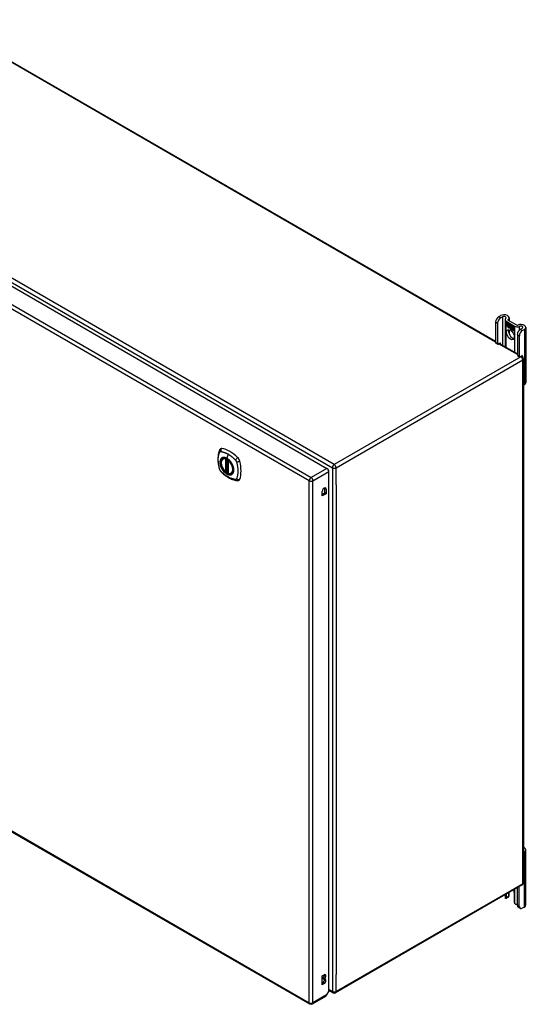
# Model space of a CAD drawing. Header units: inches. Extents: x 19 to 446, y 48 to 207.
# Tile 22 of 23: x 427 to 446, y 148 to 184. Entities that reach past the tile are written whole.
import ezdxf

# ---------------------------------------------------------------- set-up
doc = ezdxf.new("R2010")
doc.units = ezdxf.units.IN
doc.header["$MEASUREMENT"] = 0
doc.layers.add('Visible Edges(ANSI)', color=7, linetype='Continuous', lineweight=25)
doc.layers.add('Visible Tangent Edges(ANSI)', color=7, linetype='Continuous', lineweight=25)

msp = doc.modelspace()

# ---------------------------------------------------------------- linework, layer by layer
at = {"layer": 'Visible Edges(ANSI)'}
for p, q in [((416.057, 188.929), (444.622, 172.437)), ((408.945, 184.7), (438.364, 167.715)), ((444.808, 173.381), (444.733, 173.338)), ((444.807, 173.295), (444.882, 173.338)), ((444.98, 173.229), (444.98, 172.231)), ((445.094, 173.216), (445.406, 173.036)), ((445.128, 173.305), (445.128, 173.196)), ((444.622, 173.147), (444.622, 172.381)), ((444.697, 173.104), (444.697, 172.338)), ((445.019, 173.174), (445.332, 172.993)), ((445.023, 173.121), (445.141, 173.053)), ((445.023, 173.088), (445.023, 173.121)), ((445.023, 173.12), (445.023, 173.088)), ((445.023, 173.12), (445.024, 173.12)), ((445.141, 173.052), (445.023, 173.12)), ((445.023, 173.088), (445.11, 173.039)), ((445.023, 173.088), (445.023, 173.088)), ((445.11, 173.038), (445.023, 173.088)), ((445.023, 173.051), (445.023, 173.084)), ((445.023, 173.084), (445.11, 173.033)), ((445.023, 173.083), (445.023, 173.051)), ((445.023, 173.083), (445.024, 173.083)), ((445.11, 173.033), (445.023, 173.083)), ((445.023, 173.051), (445.11, 173.002)), ((445.023, 173.051), (445.023, 173.051)), ((445.11, 173.001), (445.023, 173.051)), ((445.023, 173.046), (445.024, 173.046)), ((445.11, 172.996), (445.023, 173.046)), ((445.023, 173.046), (445.023, 173.014)), ((445.023, 173.046), (445.11, 172.996)), ((445.023, 173.014), (445.023, 173.046)), ((445.023, 173.014), (445.11, 172.964)), ((445.023, 173.014), (445.023, 173.014)), ((445.109, 172.964), (445.023, 173.014)), ((445.087, 172.928), (445.109, 172.964)), ((445.125, 172.953), (445.087, 172.928)), ((445.089, 172.931), (445.088, 172.929)), ((445.11, 172.964), (445.089, 172.931)), ((445.089, 172.931), (445.126, 172.954)), ((445.089, 172.931), (445.09, 172.931)), ((445.09, 172.931), (445.126, 172.954)), ((445.109, 172.964), (445.109, 172.965)), ((445.11, 173.039), (445.11, 173.067)), ((445.11, 173.067), (445.113, 173.065)), ((445.11, 173.066), (445.11, 173.038)), ((445.11, 173.066), (445.111, 173.066)), ((445.113, 173.065), (445.11, 173.066)), ((445.11, 173.039), (445.11, 173.039)), ((445.11, 173.033), (445.11, 173.033)), ((445.11, 173.002), (445.11, 173.033)), ((445.11, 173.033), (445.11, 173.001)), ((445.11, 173.002), (445.11, 173.002)), ((445.11, 172.996), (445.11, 172.996)), ((445.11, 172.968), (445.11, 172.996)), ((445.11, 172.996), (445.11, 172.968)), ((445.11, 172.968), (445.11, 172.968)), ((445.111, 172.967), (445.11, 172.968)), ((445.11, 172.968), (445.111, 172.968)), ((445.111, 172.968), (445.124, 172.989)), ((445.123, 172.987), (445.111, 172.967)), ((445.111, 172.968), (445.112, 172.968)), ((445.112, 172.968), (445.112, 172.968)), ((445.113, 173.065), (445.143, 172.996)), ((445.113, 173.065), (445.113, 173.065)), ((445.143, 172.996), (445.113, 173.065)), ((445.123, 172.987), (445.124, 172.987)), ((445.125, 172.976), (445.123, 172.987)), ((445.124, 172.989), (445.125, 172.978)), ((445.124, 172.988), (445.124, 172.987)), ((445.143, 172.996), (445.125, 172.976)), ((445.125, 172.978), (445.143, 172.996)), ((445.125, 172.978), (445.127, 172.978)), ((445.125, 172.953), (445.126, 172.953)), ((445.127, 172.937), (445.125, 172.953)), ((445.126, 172.978), (445.126, 172.978)), ((445.126, 172.954), (445.128, 172.939)), ((445.143, 172.996), (445.127, 172.978)), ((445.155, 172.966), (445.127, 172.937)), ((445.128, 172.939), (445.155, 172.968)), ((445.128, 172.939), (445.129, 172.94)), ((445.128, 172.939), (445.129, 172.939)), ((445.128, 172.859), (445.128, 172.701)), ((445.129, 172.94), (445.155, 172.967)), ((445.141, 173.053), (445.157, 173.017)), ((445.141, 173.052), (445.141, 173.052)), ((445.157, 173.016), (445.141, 173.052)), ((445.143, 172.996), (445.143, 172.996)), ((445.155, 172.968), (445.161, 172.952)), ((445.155, 172.966), (445.155, 172.967)), ((445.161, 172.951), (445.155, 172.966)), ((445.157, 173.017), (445.169, 173.037)), ((445.169, 173.036), (445.157, 173.016)), ((445.157, 173.017), (445.158, 173.018)), ((445.158, 173.017), (445.158, 173.018)), ((445.161, 172.951), (445.163, 172.952)), ((445.162, 172.952), (445.163, 172.952)), ((445.163, 172.947), (445.164, 172.947)), ((445.164, 172.923), (445.196, 172.904)), ((445.164, 172.922), (445.165, 172.923)), ((445.197, 172.904), (445.164, 172.922)), ((445.165, 172.93), (445.166, 172.931)), ((445.187, 172.918), (445.165, 172.93)), ((445.166, 172.931), (445.187, 172.919)), ((445.169, 173.037), (445.228, 173.002)), ((445.169, 173.036), (445.17, 173.036)), ((445.228, 173.002), (445.169, 173.036)), ((445.17, 173.036), (445.169, 173.036)), ((445.169, 172.985), (445.199, 173.015)), ((445.2, 173.014), (445.169, 172.985)), ((445.169, 172.985), (445.17, 172.986)), ((445.186, 172.946), (445.169, 172.985)), ((445.169, 172.985), (445.188, 172.944)), ((445.17, 172.986), (445.2, 173.015)), ((445.17, 172.986), (445.17, 172.986)), ((445.17, 172.938), (445.171, 172.939)), ((445.185, 172.942), (445.186, 172.942)), ((445.186, 172.946), (445.187, 172.946)), ((445.187, 172.919), (445.188, 172.919)), ((445.188, 172.919), (445.188, 172.919)), ((445.19, 172.894), (445.191, 172.894)), ((445.19, 172.886), (445.19, 172.894)), ((445.19, 172.886), (445.191, 172.887)), ((445.191, 172.895), (445.191, 172.886)), ((445.196, 172.904), (445.197, 172.905)), ((445.196, 172.88), (445.217, 172.896)), ((445.196, 172.88), (445.197, 172.881)), ((445.21, 172.872), (445.196, 172.88)), ((445.197, 172.905), (445.197, 172.905)), ((445.218, 172.896), (445.197, 172.88)), ((445.218, 172.896), (445.197, 172.881)), ((445.197, 172.881), (445.197, 172.881)), ((445.197, 172.88), (445.21, 172.873)), ((445.199, 173.015), (445.202, 173.013)), ((445.2, 173.014), (445.2, 173.015)), ((445.202, 173.013), (445.2, 173.014)), ((445.202, 173.013), (445.202, 172.935)), ((445.202, 173.013), (445.202, 173.013)), ((445.202, 172.935), (445.202, 173.013)), ((445.202, 172.935), (445.222, 172.924)), ((445.202, 172.935), (445.202, 172.935)), ((445.222, 172.924), (445.202, 172.935)), ((445.217, 172.896), (445.205, 172.93)), ((445.205, 172.93), (445.219, 172.922)), ((445.206, 172.929), (445.218, 172.896)), ((445.206, 172.929), (445.206, 172.929)), ((445.219, 172.922), (445.206, 172.929)), ((445.21, 172.873), (445.222, 172.886)), ((445.222, 172.885), (445.21, 172.872)), ((445.21, 172.873), (445.211, 172.873)), ((445.21, 172.873), (445.211, 172.873)), ((445.211, 172.873), (445.222, 172.885)), ((445.217, 172.896), (445.218, 172.896)), ((445.219, 172.922), (445.219, 172.922)), ((445.226, 172.899), (445.219, 172.922)), ((445.219, 172.922), (445.226, 172.899)), ((445.222, 172.924), (445.228, 172.905)), ((445.222, 172.924), (445.222, 172.924)), ((445.228, 172.902), (445.222, 172.924)), ((445.222, 172.886), (445.224, 172.884)), ((445.222, 172.885), (445.222, 172.885)), ((445.224, 172.884), (445.222, 172.885)), ((445.224, 172.884), (445.231, 172.86)), ((445.224, 172.884), (445.224, 172.884)), ((445.231, 172.86), (445.224, 172.884)), ((445.226, 172.899), (445.226, 172.899)), ((445.228, 172.897), (445.226, 172.899)), ((445.226, 172.899), (445.228, 172.898)), ((445.228, 173.002), (445.228, 173.002)), ((445.228, 172.905), (445.228, 173.002)), ((445.228, 173.002), (445.228, 172.902)), ((445.228, 172.898), (445.24, 172.91)), ((445.24, 172.909), (445.228, 172.897)), ((445.228, 172.905), (445.228, 172.905)), ((445.228, 172.898), (445.23, 172.899)), ((445.229, 172.898), (445.229, 172.899)), ((445.24, 172.91), (445.23, 172.899)), ((445.231, 172.86), (445.244, 172.853)), ((445.231, 172.86), (445.231, 172.86)), ((445.245, 172.852), (445.231, 172.86)), ((445.232, 172.999), (445.233, 173)), ((445.232, 172.907), (445.232, 173)), ((445.232, 173), (445.258, 172.985)), ((445.232, 172.999), (445.232, 172.909)), ((445.258, 172.985), (445.232, 172.999)), ((445.232, 172.909), (445.238, 172.915)), ((445.239, 172.914), (445.232, 172.907)), ((445.232, 172.909), (445.234, 172.91)), ((445.232, 172.888), (445.253, 172.902)), ((445.232, 172.888), (445.234, 172.888)), ((445.244, 172.853), (445.232, 172.888)), ((445.233, 172.909), (445.233, 172.909)), ((445.254, 172.902), (445.233, 172.887)), ((445.233, 172.887), (445.245, 172.852)), ((445.234, 172.91), (445.239, 172.914)), ((445.234, 172.888), (445.254, 172.902)), ((445.234, 172.888), (445.234, 172.888)), ((445.238, 172.915), (445.258, 172.903)), ((445.239, 172.914), (445.239, 172.914)), ((445.258, 172.903), (445.239, 172.914)), ((445.24, 172.909), (445.241, 172.91)), ((445.24, 172.91), (445.254, 172.902)), ((445.253, 172.902), (445.24, 172.909)), ((445.244, 172.853), (445.244, 172.853)), ((445.251, 172.848), (445.259, 172.899)), ((445.251, 172.848), (445.252, 172.848)), ((445.263, 172.841), (445.251, 172.848)), ((445.26, 172.898), (445.252, 172.848)), ((445.252, 172.848), (445.262, 172.842)), ((445.253, 172.902), (445.254, 172.902)), ((445.258, 172.985), (445.258, 172.985)), ((445.258, 172.903), (445.258, 172.985)), ((445.258, 172.985), (445.258, 172.903)), ((445.258, 172.903), (445.258, 172.904)), ((445.259, 172.899), (445.27, 172.893)), ((445.26, 172.898), (445.26, 172.898)), ((445.269, 172.893), (445.26, 172.898)), ((445.262, 172.9), (445.262, 172.983)), ((445.262, 172.983), (445.288, 172.968)), ((445.262, 172.982), (445.262, 172.901)), ((445.262, 172.982), (445.263, 172.982)), ((445.288, 172.967), (445.262, 172.982)), ((445.262, 172.901), (445.273, 172.894)), ((445.262, 172.9), (445.262, 172.901)), ((445.273, 172.894), (445.262, 172.9)), ((445.262, 172.842), (445.266, 172.863)), ((445.262, 172.842), (445.263, 172.843)), ((445.266, 172.862), (445.263, 172.841)), ((445.268, 172.883), (445.269, 172.893)), ((445.268, 172.883), (445.269, 172.884)), ((445.272, 172.881), (445.268, 172.883)), ((445.269, 172.893), (445.269, 172.893)), ((445.27, 172.893), (445.269, 172.884)), ((445.269, 172.884), (445.271, 172.882)), ((445.271, 172.882), (445.273, 172.883)), ((445.272, 172.888), (445.273, 172.894)), ((445.273, 172.883), (445.272, 172.883)), ((445.273, 172.894), (445.273, 172.889)), ((445.273, 172.894), (445.273, 172.894)), ((445.273, 172.888), (445.274, 172.889)), ((445.273, 172.877), (445.275, 172.878)), ((445.274, 172.89), (445.274, 172.889)), ((445.275, 172.884), (445.276, 172.885)), ((445.281, 172.831), (445.286, 172.863)), ((445.281, 172.831), (445.282, 172.831)), ((445.293, 172.824), (445.281, 172.831)), ((445.287, 172.862), (445.282, 172.831)), ((445.282, 172.831), (445.292, 172.825)), ((445.288, 172.967), (445.288, 172.968)), ((445.288, 172.968), (445.288, 172.887)), ((445.288, 172.888), (445.288, 172.967)), ((445.288, 172.888), (445.288, 172.888)), ((445.292, 172.825), (445.296, 172.845)), ((445.292, 172.825), (445.293, 172.825)), ((445.296, 172.845), (445.293, 172.824)), ((445.296, 172.845), (445.296, 172.846)), ((445.299, 172.864), (445.3, 172.864)), ((445.301, 172.86), (445.303, 172.86)), ((445.303, 172.867), (445.305, 172.868)), ((445.303, 172.86), (445.305, 172.861)), ((445.311, 172.814), (445.316, 172.846)), ((445.317, 172.845), (445.311, 172.814)), ((445.322, 172.808), (445.328, 172.839)), ((445.328, 172.838), (445.322, 172.807)), ((445.618, 172.914), (445.542, 172.87)), ((445.617, 172.827), (445.692, 172.871)), ((445.747, 172.948), (445.747, 170.906)), ((445.311, 172.814), (445.322, 172.808)), ((445.311, 172.814), (445.311, 172.814)), ((445.322, 172.807), (445.311, 172.814)), ((445.322, 172.808), (445.323, 172.808)), ((445.432, 172.679), (445.432, 171.913)), ((445.506, 172.636), (445.506, 171.871)), ((444.629, 172.367), (444.703, 172.324)), ((444.719, 172.325), (444.786, 172.364)), ((444.767, 172.353), (445.432, 171.969)), ((444.808, 172.352), (444.808, 172.33)), ((445.439, 171.899), (445.513, 171.856)), ((445.528, 171.858), (445.596, 171.897)), ((445.577, 171.886), (445.616, 171.863)), ((445.618, 171.884), (445.618, 171.862)), ((445.665, 171.778), (445.665, 152.343)), ((445.665, 170.814), (445.692, 170.83)), ((434.503, 168.074), (434.514, 168.08)), ((434.698, 168.013), (434.698, 167.535)), ((434.629, 167.591), (434.616, 167.583)), ((434.644, 167.588), (434.642, 167.59)), ((434.698, 167.611), (434.657, 167.588)), ((434.816, 167.532), (434.827, 167.538)), ((438.434, 148.322), (438.434, 167.594)), ((438.186, 166.692), (438.186, 166.859)), ((438.186, 166.748), (438.281, 166.803)), ((438.329, 166.775), (438.186, 166.692)), ((438.281, 166.803), (438.281, 166.969)), ((438.329, 166.775), (438.281, 166.803)), ((438.329, 166.941), (438.329, 166.775)), ((408.305, 164.826), (437.724, 147.841)), ((445.692, 153.479), (445.665, 153.464)), ((445.747, 151.514), (445.747, 153.556)), ((445.616, 152.258), (438.685, 148.256)), ((445.432, 151.501), (445.432, 152.152)), ((445.506, 151.458), (445.506, 152.195)), ((444.98, 151.89), (444.98, 151.796)), ((445.094, 151.798), (445.019, 151.755)), ((445.032, 151.784), (445.032, 151.921)), ((445.107, 151.964), (445.107, 151.827)), ((445.128, 151.872), (445.128, 151.976)), ((445.319, 151.976), (445.319, 151.618)), ((445.539, 151.387), (445.464, 151.43)), ((445.692, 151.438), (445.617, 151.394)), ((438.19, 148.883), (438.257, 148.922)), ((438.19, 148.556), (438.19, 148.883)), ((438.209, 148.778), (438.209, 148.794)), ((438.257, 148.766), (438.209, 148.794)), ((438.257, 148.75), (438.209, 148.778)), ((438.257, 148.766), (438.257, 148.75)), ((438.19, 148.612), (438.209, 148.623)), ((438.257, 148.595), (438.19, 148.556)), ((438.586, 148.256), (438.434, 148.343)), ((437.823, 147.841), (438.319, 148.127)), ((438.434, 148.322), (438.352, 148.179))]:
    msp.add_line(p, q, dxfattribs=at)
at = {"layer": 'Visible Edges(ANSI)', "flags": 128}
for points in [[(434.408, 168.44), (434.395, 168.426), (434.384, 168.412), (434.376, 168.398), (434.37, 168.384)], [(434.37, 168.384), (434.362, 168.362), (434.356, 168.343), (434.35, 168.324), (434.345, 168.306), (434.341, 168.287), (434.337, 168.267), (434.33, 168.227), (434.324, 168.187), (434.32, 168.145), (434.318, 168.103), (434.317, 168.06), (434.318, 168.016), (434.32, 167.972), (434.324, 167.928), (434.329, 167.883), (434.336, 167.838), (434.345, 167.792), (434.354, 167.747), (434.36, 167.724), (434.363, 167.712), (434.366, 167.698)], [(434.602, 167.584), (434.588, 167.597), (434.574, 167.61), (434.561, 167.624), (434.548, 167.639), (434.536, 167.655), (434.524, 167.671), (434.512, 167.688), (434.502, 167.706), (434.492, 167.723), (434.482, 167.741), (434.474, 167.76), (434.466, 167.778), (434.459, 167.797), (434.453, 167.815), (434.448, 167.834), (434.443, 167.853), (434.44, 167.871), (434.437, 167.889), (434.436, 167.907), (434.435, 167.924), (434.435, 167.941), (434.437, 167.957), (434.439, 167.972), (434.442, 167.987), (434.447, 168.001), (434.452, 168.015), (434.458, 168.027), (434.465, 168.039), (434.474, 168.049), (434.483, 168.059), (434.493, 168.067), (434.503, 168.074)], [(434.756, 167.994), (434.775, 167.972), (434.793, 167.948), (434.809, 167.924), (434.825, 167.898), (434.839, 167.872), (434.852, 167.845), (434.863, 167.818), (434.873, 167.791)], [(434.366, 167.698), (434.371, 167.684), (434.376, 167.671), (434.382, 167.659), (434.388, 167.646), (434.396, 167.635), (434.404, 167.623), (434.413, 167.612), (434.422, 167.602)], [(434.422, 167.602), (434.432, 167.592), (434.441, 167.583), (434.459, 167.566), (434.493, 167.536), (434.528, 167.505), (434.564, 167.477), (434.6, 167.45), (434.637, 167.424), (434.674, 167.4), (434.711, 167.378), (434.749, 167.357), (434.786, 167.338), (434.824, 167.32), (434.862, 167.305), (434.901, 167.291), (434.939, 167.28), (434.977, 167.27), (434.996, 167.266), (435.006, 167.264), (435.017, 167.262)], [(434.642, 167.59), (434.64, 167.591), (434.636, 167.592), (434.632, 167.592), (434.629, 167.591)], [(434.816, 167.532), (434.804, 167.526), (434.792, 167.522), (434.779, 167.518), (434.765, 167.517), (434.751, 167.516), (434.736, 167.518), (434.722, 167.52), (434.707, 167.524)], [(435.017, 167.262), (435.033, 167.26), (435.049, 167.26), (435.067, 167.262), (435.085, 167.266)], [(445.019, 151.755), (445.018, 151.755), (445.017, 151.754), (445.016, 151.754), (445.015, 151.754), (445.014, 151.753), (445.013, 151.753), (445.012, 151.753), (445.011, 151.753), (445.01, 151.753), (445.008, 151.753), (445.007, 151.753), (445.006, 151.753), (445.005, 151.754), (445.004, 151.754), (445.003, 151.754), (445.002, 151.755), (445, 151.755), (444.999, 151.756), (444.998, 151.757), (444.997, 151.758), (444.996, 151.758), (444.995, 151.759), (444.994, 151.76), (444.994, 151.761)], [(445.115, 151.831), (445.114, 151.831), (445.114, 151.83), (445.114, 151.83), (445.113, 151.83), (445.113, 151.829), (445.113, 151.829), (445.112, 151.828), (445.112, 151.828), (445.112, 151.827), (445.111, 151.827), (445.111, 151.827), (445.111, 151.826), (445.11, 151.826), (445.11, 151.825), (445.11, 151.825), (445.109, 151.824), (445.109, 151.824), (445.109, 151.824), (445.108, 151.823), (445.108, 151.823), (445.107, 151.822), (445.107, 151.822), (445.107, 151.822), (445.106, 151.821)], [(445.368, 151.545), (445.367, 151.546), (445.365, 151.546), (445.363, 151.547), (445.361, 151.548), (445.359, 151.548), (445.358, 151.549), (445.356, 151.55), (445.354, 151.551), (445.353, 151.552), (445.351, 151.553), (445.349, 151.555), (445.348, 151.556), (445.346, 151.557), (445.345, 151.559), (445.343, 151.56), (445.342, 151.562), (445.34, 151.563), (445.339, 151.565), (445.338, 151.566), (445.337, 151.568), (445.335, 151.57), (445.334, 151.571), (445.333, 151.573), (445.332, 151.575)]]:
    msp.add_lwpolyline(points, dxfattribs=at)
at = {"layer": 'Visible Edges(ANSI)'}
for centre, radius, start, end in [((445.566, 171.778), 0.099, 0, 60), ((434.71, 168.013), 0.0118, 137.3656, 180), ((434.61, 167.593), 0.0118, 229.389, 300), ((434.651, 167.598), 0.0118, 232.1717, 300), ((434.71, 167.535), 0.0118, 180, 253.4446), ((445.566, 152.343), 0.099, 300, 0), ((438.635, 148.342), 0.099, 240, 300), ((437.774, 147.926), 0.099, 240, 300)]:
    msp.add_arc(centre, radius, start, end, dxfattribs=at)
for centre, major_axis, start_param, end_param in [((444.733, 173.21), (-0.078, -0.135), 3.926991, 5.497787), ((444.807, 173.168), (0.078, 0.135), 0.785398, 2.356194), ((444.941, 173.305), (0.188, 0), 5.640144, 8.63938), ((444.941, 173.305), (0.0825, 0), 5.640144, 8.63938), ((445.116, 173.229), (-0.136, 0), 5.640144, 7.068583), ((445.116, 173.229), (-0.031, 0), 5.640144, 7.068583), ((445.25, 172.718), (-0.102, 0.176), 0.374433, 2.76716), ((445.187, 172.904), (-0.0249, 0.0431), 6.268672, 7.008625), ((445.169, 172.916), (0.012, -0.0207), 3.867033, 5.35049), ((445.169, 172.916), (-0.0123, 0.0214), 0.72544, 2.208898), ((445.187, 172.904), (-0.0245, 0.0424), 6.268672, 7.008625), ((445.189, 172.905), (-0.0249, 0.0431), 0.028947, 0.295885), ((445.181, 172.915), (-0.021, 0.0364), 5.317289, 6.229324), ((445.181, 172.915), (-0.0206, 0.0357), 5.272274, 6.251395), ((445.172, 172.915), (-0.0064, 0.011), 0.453624, 1.914249), ((445.182, 172.916), (-0.0206, 0.0357), 6.047724, 6.251395), ((445.181, 172.915), (-0.0187, 0.0323), 5.330385, 6.268672), ((445.181, 172.915), (-0.0183, 0.0317), 5.329545, 6.268672), ((445.172, 172.915), (0.006, -0.0104), 3.639467, 5.055842), ((445.182, 172.916), (-0.0183, 0.0317), 6.051884, 6.268672), ((445.189, 172.905), (-0.0245, 0.0424), 6.268672, 6.283185), ((445.18, 172.92), (-0.0109, 0.0188), 5.836026, 6.985262), ((445.18, 172.92), (-0.0105, 0.0182), 5.836026, 6.946368), ((445.175, 172.954), (0.0376, -0.0651), 5.35049, 5.792995), ((445.175, 172.954), (-0.0379, 0.0657), 2.208898, 2.658734), ((445.182, 172.921), (-0.0109, 0.0188), 0.065067, 0.331662), ((445.18, 172.93), (-0.0196, 0.0339), 1.914249, 2.72139), ((445.18, 172.93), (0.0192, -0.0332), 5.055842, 5.891549), ((445.182, 172.921), (-0.0105, 0.0182), 6.079217, 6.283185), ((445.179, 172.927), (0.0072, -0.0125), 1.678399, 2.694434), ((445.179, 172.927), (-0.0068, 0.0119), 4.819991, 5.836026), ((445.184, 172.928), (0.0095, -0.0165), 1.201563, 2.270327), ((445.184, 172.928), (-0.0091, 0.0158), 4.343155, 5.413588), ((445.179, 172.927), (0.006, -0.0103), 0.287189, 1.678399), ((445.179, 172.927), (0.0063, -0.011), 0.251695, 1.678399), ((445.174, 172.928), (0.0172, -0.0299), 0.38335, 1.201563), ((445.174, 172.928), (0.0176, -0.0305), 0.369234, 1.201563), ((445.307, 172.831), (-0.0294, 0.051), 0.219898, 0.610865), ((445.307, 172.831), (-0.0291, 0.0503), 0.219898, 0.610865), ((445.289, 172.859), (-0.015, 0.026), 5.48867, 6.499805), ((445.281, 172.864), (-0.0083, 0.0143), 5.603031, 6.503084), ((445.308, 172.831), (-0.0294, 0.051), 0.219898, 0.291612), ((445.288, 172.862), (-0.015, 0.026), 5.47676, 6.310847), ((445.289, 172.859), (-0.0146, 0.0253), 5.48867, 6.513784), ((445.281, 172.864), (-0.0079, 0.0136), 5.603031, 6.503084), ((445.288, 172.862), (-0.0154, 0.0266), 5.501665, 6.243634), ((445.291, 172.86), (-0.015, 0.026), 0.047158, 0.216619), ((445.283, 172.865), (-0.0082, 0.0143), 0.085815, 0.219898), ((445.289, 172.863), (-0.015, 0.026), 6.059998, 6.283185), ((445.283, 172.865), (-0.0079, 0.0136), 6.100483, 6.283185), ((445.291, 172.86), (-0.0146, 0.0253), 6.06115, 6.283185), ((445.281, 172.871), (0.00412, -0.00714), 1.196548, 2.461438), ((445.281, 172.871), (-0.00375, 0.0065), 4.33814, 5.603031), ((445.276, 172.871), (-0.0077, 0.0133), 3.752458, 4.33814), ((445.276, 172.871), (0.0081, -0.014), 0.610865, 1.196548), ((445.289, 172.873), (0.0063, -0.011), 1.081978, 2.347078), ((445.289, 172.873), (-0.006, 0.0103), 4.223571, 5.48867), ((445.337, 172.814), (-0.0294, 0.051), 0.236534, 0.625184), ((445.337, 172.814), (-0.0291, 0.0503), 0.236639, 0.625276), ((445.274, 172.876), (-0.0176, 0.0305), 3.88819, 4.223571), ((445.318, 172.841), (-0.015, 0.0259), 5.492181, 6.733718), ((445.274, 172.876), (0.018, -0.0312), 0.848525, 1.081978), ((445.318, 172.841), (-0.0153, 0.0266), 5.492181, 6.613939), ((445.275, 172.877), (-0.0176, 0.0305), 3.959823, 3.971212), ((445.32, 172.842), (-0.0153, 0.0266), 0.046088, 0.313087), ((445.311, 172.847), (-0.0082, 0.0143), 5.604299, 6.503622), ((445.338, 172.815), (-0.0294, 0.051), 0.236534, 0.291612), ((445.311, 172.847), (-0.0079, 0.0136), 5.604299, 6.503242), ((445.312, 172.847), (-0.0083, 0.0143), 0.085815, 0.220437), ((445.32, 172.842), (-0.015, 0.0259), 6.060079, 6.283185), ((445.312, 172.847), (-0.0079, 0.0136), 6.100483, 6.283185), ((445.31, 172.854), (0.00412, -0.00714), 1.196401, 2.462706), ((445.31, 172.854), (-0.00375, 0.0065), 4.337994, 5.604299), ((445.305, 172.854), (-0.0077, 0.0133), 3.752322, 4.337994), ((445.305, 172.854), (0.0081, -0.014), 0.610998, 1.196401), ((445.319, 172.856), (-0.0062, 0.0107), 4.249437, 5.492181), ((445.319, 172.856), (0.0066, -0.0114), 1.107844, 2.350588), ((445.303, 172.859), (-0.0176, 0.0305), 3.735005, 4.249437), ((445.303, 172.859), (0.018, -0.0312), 0.593412, 1.107844), ((445.428, 173.048), (-0.136, 0), 0.785398, 2.213838), ((445.428, 173.048), (0.031, 0), 3.926991, 5.35543), ((445.542, 172.743), (-0.078, -0.135), 3.926991, 5.497787), ((445.559, 172.948), (0.187, 0), 5.497787, 8.497023), ((445.617, 172.7), (0.078, 0.135), 0.785398, 2.356194), ((445.559, 172.948), (0.0825, 0), 5.497787, 8.497023), ((444.644, 172.394), (-0.0155, -0.0268), 5.497787, 6.283185), ((444.719, 172.351), (-0.0155, -0.0268), 5.497787, 7.068583), ((444.786, 172.339), (0.0155, 0.0268), 5.497787, 7.068583), ((445.454, 171.926), (-0.0155, -0.0268), 5.497787, 6.283185), ((445.528, 171.883), (-0.0155, -0.0268), 5.497787, 7.068583), ((445.596, 171.872), (0.0155, 0.0268), 5.497787, 7.068583), ((445.559, 170.906), (0.187, 0), 5.497787, 6.283185), ((434.507, 168.294), (-0.089, 0.153), 5.825423, 6.408181), ((434.757, 167.297), (-0.64, 1.108), 5.170151, 5.825423), ((434.653, 167.799), (0.157, -0.273), 2.363977, 7.060801), ((435.008, 168.004), (0.089, -0.153), 1.113034, 2.028558), ((434.27, 168.141), (-0.64, 1.108), 3.599355, 4.254627), ((438.364, 167.634), (-0.0495, 0.0857), 3.926991, 5.497787), ((435.008, 167.425), (0.089, -0.153), 6.158189, 6.740947), ((438.257, 166.9), (0.0508, 0.0879), 5.497787, 8.63938), ((438.209, 166.928), (0.0507, 0.0879), 5.497787, 5.789668), ((445.559, 153.556), (0.188, 0), 5.497787, 7.25497), ((445.176, 152.058), (0.102, -0.176), 0.785398, 1.335218), ((445.116, 151.796), (-0.136, 0), 0, 0.457575), ((444.988, 151.809), (0.031, -0.0537), 6.282025, 7.068583), ((445.063, 151.852), (0.031, -0.0537), 0, 0.785398), ((444.941, 151.872), (0.187, 0), 5.900503, 6.283185), ((445.363, 151.593), (-0.031, 0.0537), 0.785398, 1.571956), ((445.428, 151.615), (0.136, 0), 4.254814, 4.739895), ((445.542, 151.565), (-0.078, -0.135), 5.497787, 6.283185), ((445.617, 151.522), (-0.078, -0.135), 5.497787, 7.068583), ((445.559, 151.514), (0.187, 0), 5.497787, 6.283185), ((438.209, 148.872), (0.0475, 0.0823), 3.926991, 5.752483), ((438.209, 148.7), (0.0475, 0.0823), 3.926991, 5.752483), ((438.257, 148.844), (0.0475, 0.0823), 3.926991, 7.068583), ((438.257, 148.673), (0.0475, 0.0823), 3.926991, 7.068583), ((438.269, 148.212), (0.0495, -0.0857), 0, 0.612826), ((438.282, 148.219), (-0.07, -0.121), 1.398224, 1.570796)]:
    msp.add_ellipse(centre, major_axis=major_axis, ratio=0.57735, start_param=start_param, end_param=end_param, dxfattribs=at)
for centre, major_axis in [((445.176, 172.675), (-0.102, 0.176)), ((434.649, 167.797), (-0.16, 0.277))]:
    msp.add_ellipse(centre, major_axis=major_axis, ratio=0.57735, dxfattribs=at)
at = {"layer": 'Visible Tangent Edges(ANSI)'}
for p, q in [((444.622, 172.403), (416.008, 188.924)), ((438.635, 167.857), (409.077, 184.922)), ((409.007, 184.801), (438.565, 167.736)), ((437.704, 167.253), (408.285, 184.238)), ((408.355, 184.36), (437.774, 167.374)), ((444.807, 173.295), (444.733, 173.338)), ((444.882, 173.338), (444.882, 172.287)), ((445.091, 173.218), (445.091, 173.24)), ((444.622, 173.147), (444.697, 173.104)), ((445.019, 172.208), (445.019, 173.174)), ((445.152, 172.927), (445.153, 172.927)), ((445.163, 172.947), (445.164, 172.948)), ((445.167, 172.897), (445.167, 172.897)), ((445.169, 172.908), (445.169, 172.908)), ((445.175, 172.939), (445.176, 172.94)), ((445.185, 172.932), (445.185, 172.932)), ((445.196, 172.927), (445.197, 172.927)), ((445.266, 172.863), (445.266, 172.863)), ((445.271, 172.877), (445.273, 172.878)), ((445.28, 172.877), (445.281, 172.878)), ((445.286, 172.871), (445.286, 172.871)), ((445.286, 172.863), (445.287, 172.863)), ((445.289, 172.882), (445.29, 172.883)), ((445.297, 172.871), (445.298, 172.871)), ((445.31, 172.86), (445.31, 172.86)), ((445.315, 172.853), (445.316, 172.854)), ((445.316, 172.846), (445.317, 172.846)), ((445.319, 172.866), (445.319, 172.866)), ((445.327, 172.854), (445.327, 172.854)), ((445.328, 172.839), (445.328, 172.839)), ((445.332, 172.993), (445.332, 172.027)), ((445.51, 172.846), (445.51, 172.986)), ((445.617, 172.827), (445.542, 172.87)), ((445.692, 172.871), (445.692, 170.83)), ((445.432, 172.679), (445.506, 172.636)), ((444.697, 172.338), (444.622, 172.381)), ((445.432, 171.936), (444.738, 172.337)), ((444.786, 172.364), (444.808, 172.352)), ((445.566, 171.859), (438.635, 167.857)), ((438.705, 167.736), (445.636, 171.737)), ((445.506, 171.871), (445.432, 171.913)), ((445.566, 171.859), (445.548, 171.869)), ((445.596, 171.897), (445.618, 171.884)), ((445.636, 152.303), (445.636, 171.737)), ((434.692, 168.244), (434.648, 168.088)), ((434.601, 168.066), (434.601, 167.588)), ((434.618, 168.066), (434.625, 168.07)), ((434.618, 167.588), (434.618, 168.066)), ((434.629, 168.068), (434.629, 167.595)), ((434.645, 167.596), (434.645, 168.061)), ((434.66, 167.593), (434.66, 168.052)), ((434.702, 167.53), (434.702, 168.008)), ((438.364, 167.715), (437.774, 167.374)), ((438.565, 167.736), (438.565, 148.301)), ((438.705, 167.103), (438.705, 167.736)), ((434.629, 167.595), (434.618, 167.588)), ((434.698, 167.615), (434.66, 167.593)), ((437.844, 167.253), (438.434, 167.594)), ((437.704, 147.886), (437.704, 167.253)), ((437.844, 147.886), (437.844, 167.253)), ((438.705, 167.103), (438.705, 148.934)), ((438.329, 166.941), (438.281, 166.969)), ((408.285, 164.871), (437.704, 147.886)), ((445.692, 151.438), (445.692, 153.479)), ((445.636, 152.303), (438.705, 148.301)), ((445.332, 152.094), (445.332, 151.575)), ((445.019, 151.755), (445.019, 151.913)), ((445.107, 151.827), (445.032, 151.784)), ((445.506, 151.458), (445.432, 151.501)), ((438.705, 148.301), (438.705, 148.934)), ((438.257, 148.595), (438.209, 148.623)), ((438.565, 148.301), (438.434, 148.377)), ((438.352, 148.179), (437.844, 147.886))]:
    msp.add_line(p, q, dxfattribs=at)
at = {"layer": 'Visible Tangent Edges(ANSI)', "flags": 128}
for points in [[(434.38, 167.683), (434.37, 167.717), (434.363, 167.746), (434.356, 167.776), (434.35, 167.805), (434.345, 167.835), (434.34, 167.864), (434.336, 167.893), (434.333, 167.921), (434.33, 167.95), (434.328, 167.978), (434.327, 168.005), (434.327, 168.033), (434.327, 168.059), (434.328, 168.086), (434.33, 168.111), (434.333, 168.136), (434.336, 168.161), (434.34, 168.185), (434.345, 168.209), (434.35, 168.231), (434.356, 168.254), (434.363, 168.275), (434.37, 168.296), (434.38, 168.318)], [(434.38, 168.318), (434.38, 168.319), (434.381, 168.32), (434.381, 168.321), (434.382, 168.321), (434.382, 168.322), (434.383, 168.323), (434.384, 168.324), (434.384, 168.325), (434.385, 168.325), (434.385, 168.326), (434.386, 168.327), (434.387, 168.327), (434.387, 168.328), (434.388, 168.329), (434.389, 168.329), (434.389, 168.33), (434.39, 168.331), (434.391, 168.331), (434.391, 168.332), (434.392, 168.332), (434.393, 168.333), (434.394, 168.333), (434.394, 168.334), (434.395, 168.334)], [(434.395, 168.334), (434.396, 168.335), (434.397, 168.335), (434.397, 168.335), (434.398, 168.336), (434.399, 168.336), (434.4, 168.336), (434.401, 168.337), (434.402, 168.337), (434.402, 168.337), (434.403, 168.338), (434.404, 168.338), (434.405, 168.338), (434.406, 168.338), (434.407, 168.338), (434.408, 168.339), (434.409, 168.339), (434.41, 168.339), (434.41, 168.339), (434.411, 168.339), (434.412, 168.339), (434.413, 168.339), (434.414, 168.339), (434.415, 168.339), (434.416, 168.339)], [(434.454, 168.094), (434.445, 168.086), (434.437, 168.077), (434.429, 168.067), (434.422, 168.056), (434.416, 168.045), (434.411, 168.032), (434.406, 168.019), (434.403, 168.005), (434.4, 167.99), (434.398, 167.975), (434.396, 167.959), (434.396, 167.942), (434.396, 167.925), (434.398, 167.907), (434.4, 167.89), (434.403, 167.871), (434.406, 167.853), (434.411, 167.834), (434.416, 167.816), (434.422, 167.797), (434.429, 167.778), (434.437, 167.759), (434.445, 167.741), (434.454, 167.723)], [(434.873, 167.791), (434.891, 167.722), (434.898, 167.657), (434.893, 167.599), (434.876, 167.549), (434.85, 167.511), (434.814, 167.486), (434.771, 167.475), (434.721, 167.48), (434.669, 167.498), (434.616, 167.531), (434.564, 167.575), (434.515, 167.63), (434.474, 167.693), (434.44, 167.76), (434.416, 167.829), (434.402, 167.896), (434.4, 167.959), (434.409, 168.015), (434.43, 168.06), (434.46, 168.094), (434.499, 168.113), (434.545, 168.118), (434.596, 168.108), (434.649, 168.084)], [(434.416, 168.339), (434.429, 168.338), (434.44, 168.337), (434.451, 168.335), (434.462, 168.333), (434.473, 168.33), (434.484, 168.328), (434.496, 168.325), (434.507, 168.322), (434.518, 168.319), (434.53, 168.315), (434.541, 168.312), (434.553, 168.308), (434.564, 168.304), (434.576, 168.299), (434.587, 168.295), (434.599, 168.29), (434.61, 168.285), (434.622, 168.28), (434.634, 168.274), (434.645, 168.269), (434.657, 168.263), (434.669, 168.257), (434.68, 168.25), (434.692, 168.244)], [(434.487, 168.113), (434.486, 168.113), (434.484, 168.112), (434.483, 168.112), (434.481, 168.111), (434.48, 168.11), (434.478, 168.11), (434.477, 168.109), (434.475, 168.108), (434.474, 168.107), (434.472, 168.107), (434.471, 168.106), (434.47, 168.105), (434.468, 168.104), (434.467, 168.103), (434.465, 168.103), (434.464, 168.102), (434.463, 168.101), (434.461, 168.1), (434.46, 168.099), (434.459, 168.098), (434.458, 168.097), (434.456, 168.096), (434.455, 168.095), (434.454, 168.094)], [(434.648, 168.088), (434.641, 168.092), (434.634, 168.096), (434.626, 168.099), (434.619, 168.103), (434.612, 168.106), (434.605, 168.109), (434.598, 168.111), (434.59, 168.113), (434.583, 168.115), (434.576, 168.117), (434.569, 168.119), (434.563, 168.12), (434.556, 168.121), (434.549, 168.121), (434.542, 168.122), (434.536, 168.122), (434.529, 168.122), (434.523, 168.121), (434.517, 168.121), (434.51, 168.12), (434.504, 168.119), (434.498, 168.117), (434.493, 168.115), (434.487, 168.113)], [(434.809, 167.928), (434.803, 167.936), (434.797, 167.945), (434.792, 167.953), (434.785, 167.961), (434.779, 167.969), (434.773, 167.977), (434.767, 167.985), (434.76, 167.992), (434.754, 168), (434.747, 168.007), (434.74, 168.014), (434.734, 168.021), (434.727, 168.028), (434.72, 168.034), (434.713, 168.041), (434.706, 168.047), (434.699, 168.053), (434.692, 168.058), (434.684, 168.064), (434.677, 168.069), (434.67, 168.074), (434.663, 168.079), (434.655, 168.084), (434.648, 168.088)], [(434.649, 168.084), (434.653, 168.082), (434.658, 168.079), (434.662, 168.076), (434.667, 168.073), (434.672, 168.07), (434.676, 168.066), (434.681, 168.063), (434.685, 168.06), (434.69, 168.056), (434.695, 168.053), (434.699, 168.049), (434.704, 168.045), (434.708, 168.042), (434.713, 168.038), (434.717, 168.034), (434.722, 168.03), (434.726, 168.025), (434.73, 168.021), (434.735, 168.017), (434.739, 168.012), (434.743, 168.008), (434.748, 168.003), (434.752, 167.999), (434.756, 167.994)], [(434.692, 168.244), (434.704, 168.237), (434.715, 168.23), (434.727, 168.222), (434.739, 168.215), (434.75, 168.207), (434.762, 168.199), (434.774, 168.191), (434.785, 168.183), (434.797, 168.174), (434.808, 168.165), (434.819, 168.156), (434.831, 168.147), (434.842, 168.138), (434.853, 168.128), (434.865, 168.119), (434.876, 168.109), (434.887, 168.099), (434.898, 168.089), (434.909, 168.079), (434.92, 168.068), (434.931, 168.057), (434.942, 168.047), (434.953, 168.036), (434.966, 168.022)], [(434.454, 167.723), (434.455, 167.72), (434.456, 167.718), (434.458, 167.715), (434.459, 167.713), (434.46, 167.71), (434.461, 167.708), (434.463, 167.705), (434.464, 167.703), (434.465, 167.701), (434.467, 167.698), (434.468, 167.696), (434.47, 167.693), (434.471, 167.691), (434.472, 167.689), (434.474, 167.686), (434.475, 167.684), (434.477, 167.681), (434.478, 167.679), (434.48, 167.677), (434.481, 167.674), (434.483, 167.672), (434.484, 167.67), (434.486, 167.667), (434.487, 167.665)], [(434.842, 167.87), (434.841, 167.872), (434.84, 167.875), (434.838, 167.877), (434.837, 167.88), (434.836, 167.882), (434.834, 167.885), (434.833, 167.887), (434.832, 167.89), (434.83, 167.892), (434.829, 167.894), (434.828, 167.897), (434.826, 167.899), (434.825, 167.902), (434.823, 167.904), (434.822, 167.906), (434.821, 167.909), (434.819, 167.911), (434.818, 167.913), (434.816, 167.916), (434.815, 167.918), (434.813, 167.921), (434.812, 167.923), (434.81, 167.925), (434.809, 167.928)], [(434.842, 167.498), (434.851, 167.506), (434.859, 167.515), (434.867, 167.525), (434.874, 167.536), (434.88, 167.548), (434.885, 167.561), (434.89, 167.574), (434.894, 167.588), (434.897, 167.603), (434.899, 167.618), (434.9, 167.634), (434.901, 167.651), (434.9, 167.668), (434.899, 167.685), (434.897, 167.703), (434.894, 167.721), (434.89, 167.74), (434.885, 167.758), (434.88, 167.777), (434.874, 167.796), (434.867, 167.815), (434.859, 167.833), (434.851, 167.852), (434.842, 167.87)], [(434.966, 168.022), (434.968, 168.02), (434.97, 168.017), (434.972, 168.015), (434.974, 168.013), (434.975, 168.01), (434.977, 168.008), (434.979, 168.005), (434.981, 168.003), (434.982, 168), (434.984, 167.998), (434.986, 167.995), (434.987, 167.992), (434.989, 167.99), (434.99, 167.987), (434.992, 167.984), (434.993, 167.981), (434.994, 167.979), (434.996, 167.976), (434.997, 167.973), (434.998, 167.97), (434.999, 167.967), (435, 167.965), (435.001, 167.962), (435.002, 167.959)], [(435.002, 167.959), (435.012, 167.926), (435.019, 167.896), (435.026, 167.867), (435.033, 167.837), (435.038, 167.808), (435.043, 167.779), (435.048, 167.75), (435.051, 167.722), (435.054, 167.693), (435.056, 167.666), (435.057, 167.638), (435.057, 167.611), (435.057, 167.584), (435.056, 167.558), (435.054, 167.532), (435.051, 167.507), (435.048, 167.482), (435.043, 167.458), (435.038, 167.434), (435.033, 167.411), (435.026, 167.389), (435.019, 167.367), (435.012, 167.346), (435.002, 167.324)], [(434.416, 167.621), (434.414, 167.623), (434.412, 167.625), (434.411, 167.627), (434.409, 167.63), (434.407, 167.632), (434.405, 167.635), (434.403, 167.637), (434.402, 167.64), (434.4, 167.642), (434.398, 167.645), (434.397, 167.648), (434.395, 167.65), (434.394, 167.653), (434.392, 167.656), (434.391, 167.658), (434.389, 167.661), (434.388, 167.664), (434.387, 167.667), (434.385, 167.669), (434.384, 167.672), (434.383, 167.675), (434.382, 167.678), (434.381, 167.681), (434.38, 167.683)], [(434.966, 167.303), (434.942, 167.306), (434.92, 167.31), (434.898, 167.315), (434.876, 167.321), (434.854, 167.328), (434.831, 167.335), (434.808, 167.344), (434.785, 167.353), (434.762, 167.363), (434.739, 167.375), (434.716, 167.387), (434.692, 167.4), (434.669, 167.414), (434.646, 167.429), (434.622, 167.444), (434.599, 167.461), (434.576, 167.478), (434.553, 167.496), (434.53, 167.514), (434.507, 167.534), (434.484, 167.554), (434.462, 167.575), (434.44, 167.596), (434.416, 167.621)], [(434.487, 167.665), (434.498, 167.648), (434.51, 167.632), (434.523, 167.616), (434.536, 167.6), (434.549, 167.586), (434.563, 167.572), (434.576, 167.558), (434.591, 167.546), (434.605, 167.534), (434.619, 167.524), (434.634, 167.514), (434.648, 167.505), (434.663, 167.497), (434.677, 167.49), (434.692, 167.484), (434.706, 167.479), (434.72, 167.476), (434.734, 167.473), (434.747, 167.471), (434.761, 167.471), (434.773, 167.471), (434.786, 167.473), (434.797, 167.475), (434.809, 167.479)], [(434.629, 167.595), (434.629, 167.595), (434.629, 167.595), (434.629, 167.595), (434.629, 167.595), (434.629, 167.595), (434.629, 167.594), (434.629, 167.594), (434.629, 167.594), (434.629, 167.594), (434.629, 167.594), (434.629, 167.594), (434.629, 167.594), (434.629, 167.594), (434.629, 167.594), (434.629, 167.594), (434.629, 167.594), (434.629, 167.594), (434.629, 167.594), (434.629, 167.594), (434.629, 167.594), (434.629, 167.593), (434.629, 167.593), (434.629, 167.593), (434.629, 167.593)], [(434.629, 167.593), (434.629, 167.593), (434.629, 167.593), (434.629, 167.593), (434.629, 167.592), (434.629, 167.592), (434.629, 167.592), (434.629, 167.592), (434.629, 167.592), (434.629, 167.592), (434.629, 167.592), (434.629, 167.591), (434.629, 167.591), (434.629, 167.591), (434.629, 167.591), (434.629, 167.591), (434.629, 167.591), (434.629, 167.591), (434.629, 167.591), (434.629, 167.591), (434.629, 167.591), (434.629, 167.591), (434.629, 167.591), (434.629, 167.591), (434.629, 167.591)], [(434.629, 167.591), (434.629, 167.591), (434.629, 167.591), (434.629, 167.591), (434.629, 167.591), (434.629, 167.591), (434.629, 167.591), (434.629, 167.591), (434.629, 167.591), (434.629, 167.591), (434.629, 167.591), (434.629, 167.591), (434.629, 167.591), (434.629, 167.591), (434.629, 167.591), (434.629, 167.591), (434.629, 167.591), (434.629, 167.591), (434.629, 167.591), (434.629, 167.591), (434.629, 167.591), (434.629, 167.591), (434.629, 167.591), (434.629, 167.591), (434.629, 167.591)], [(434.642, 167.59), (434.642, 167.59), (434.642, 167.59), (434.642, 167.59), (434.642, 167.59), (434.642, 167.59), (434.643, 167.59), (434.643, 167.59), (434.643, 167.59), (434.643, 167.59), (434.643, 167.59), (434.643, 167.59), (434.643, 167.59), (434.643, 167.59), (434.643, 167.59), (434.643, 167.589), (434.643, 167.589), (434.643, 167.589), (434.643, 167.589), (434.643, 167.589), (434.643, 167.589), (434.643, 167.589), (434.643, 167.589), (434.643, 167.589), (434.643, 167.589)], [(434.643, 167.589), (434.644, 167.589), (434.644, 167.589), (434.644, 167.589), (434.644, 167.59), (434.644, 167.59), (434.644, 167.59), (434.644, 167.59), (434.644, 167.59), (434.644, 167.59), (434.644, 167.59), (434.644, 167.59), (434.644, 167.59), (434.644, 167.59), (434.644, 167.591), (434.644, 167.591), (434.644, 167.591), (434.644, 167.591), (434.644, 167.591), (434.644, 167.591), (434.644, 167.592), (434.644, 167.592), (434.644, 167.592), (434.644, 167.592), (434.644, 167.592)], [(434.644, 167.592), (434.644, 167.592), (434.644, 167.593), (434.644, 167.593), (434.644, 167.593), (434.644, 167.593), (434.644, 167.593), (434.644, 167.593), (434.644, 167.593), (434.644, 167.594), (434.645, 167.594), (434.645, 167.594), (434.645, 167.594), (434.645, 167.594), (434.645, 167.594), (434.645, 167.594), (434.645, 167.594), (434.645, 167.595), (434.645, 167.595), (434.645, 167.595), (434.645, 167.595), (434.645, 167.595), (434.645, 167.595), (434.645, 167.595), (434.645, 167.596)], [(434.809, 167.479), (434.81, 167.48), (434.812, 167.48), (434.813, 167.481), (434.815, 167.482), (434.816, 167.482), (434.818, 167.483), (434.819, 167.484), (434.821, 167.484), (434.822, 167.485), (434.823, 167.486), (434.825, 167.487), (434.826, 167.487), (434.828, 167.488), (434.829, 167.489), (434.83, 167.49), (434.832, 167.491), (434.833, 167.492), (434.834, 167.493), (434.836, 167.493), (434.837, 167.494), (434.838, 167.495), (434.84, 167.496), (434.841, 167.497), (434.842, 167.498)], [(435.002, 167.324), (435.001, 167.323), (435, 167.321), (434.999, 167.319), (434.998, 167.318), (434.997, 167.316), (434.996, 167.315), (434.994, 167.314), (434.993, 167.313), (434.992, 167.311), (434.99, 167.31), (434.989, 167.309), (434.987, 167.308), (434.986, 167.308), (434.984, 167.307), (434.982, 167.306), (434.981, 167.305), (434.979, 167.305), (434.977, 167.304), (434.975, 167.304), (434.974, 167.304), (434.972, 167.304), (434.97, 167.303), (434.968, 167.303), (434.966, 167.303)]]:
    msp.add_lwpolyline(points, dxfattribs=at)
at = {"layer": 'Visible Tangent Edges(ANSI)'}
for centre, major_axis, ratio, start_param, end_param in [((445.566, 171.778), (0.0495, 0.0857), 0.57735, 0, 0.785398), ((445.566, 171.778), (0.0495, -0.0857), 0.57735, 0.785398, 2.356194), ((445.566, 171.778), (0.099, 0), 0.57735, 5.497787, 6.283185), ((434.507, 168.357), (0.027, 0.115), 0.753705, 0.761071, 1.898341), ((434.48, 168.342), (-0.11, 0.042), 0.704518, 0, 0.765179), ((434.652, 167.798), (-0.173, 0.3), 0.57735, 5.055237, 10.652726), ((434.651, 167.798), (-0.151, 0.261), 0.57735, 5.735752, 8.401415), ((434.66, 167.803), (-0.156, 0.271), 0.57735, 6.166197, 6.283185), ((434.61, 168.071), (-0.0034, -0.0113), 0.697177, 4.264021, 5.346931), ((434.61, 168.071), (0.0059, -0.0102), 0.57735, 0.785398, 1.517295), ((434.651, 168.088), (-0.00246, -0.00426), 0.57735, 5.126896, 6.141288), ((435.036, 168.051), (0.0787, 0.088), 0.341266, 1.05898, 2.19625), ((434.61, 168.071), (-0.0118, 0), 0.57735, 0.785398, 2.356194), ((434.71, 168.013), (-0.0118, 0), 0.57735, 0, 0.785398), ((434.71, 168.013), (0.00769, 0.00897), 0.424984, 1.537927, 2.449935), ((434.651, 167.798), (0.151, -0.261), 0.57735, 5.735752, 8.401415), ((435.063, 168.005), (0.116, 0.024), 0.341266, 4.086935, 5.224206), ((438.635, 167.776), (0.0495, 0.0857), 0.57735, 0.785398, 2.356194), ((438.635, 167.776), (-0.099, 0), 0.57735, 0.785398, 2.356194), ((438.635, 167.776), (-0.0495, 0.0857), 0.57735, 3.926991, 5.497787), ((434.48, 167.73), (-0.114, -0.032), 0.390453, 0, 0.392125), ((434.507, 167.684), (-0.0849, -0.0822), 0.390453, 5.89106, 6.283185), ((434.61, 167.593), (0.0118, 0), 0.57735, 3.926991, 5.497787), ((434.61, 167.593), (-0.00769, -0.00897), 0.424984, 5.591528, 6.283185), ((434.61, 167.593), (0.0059, -0.0102), 0.57735, 0, 0.785398), ((434.638, 167.59), (-0.0118, 0), 0.57735, 4.088863, 5.497787), ((434.637, 167.587), (-0.0116, 0.0022), 0.653911, 4.189362, 5.615943), ((434.635, 167.581), (-0.0092, 0.00741), 0.983841, 4.634609, 5.950564), ((434.651, 167.598), (-0.00724, -0.00933), 0.470841, 6.079443, 6.283185), ((434.651, 167.598), (0.0118, 0), 0.57735, 4.073452, 5.497787), ((434.651, 167.598), (0.0059, -0.0102), 0.57735, 0, 0.785398), ((434.71, 167.535), (-0.0118, 0), 0.57735, 0, 0.785398), ((434.71, 167.535), (-0.0034, -0.0113), 0.697177, 5.346931, 6.283185), ((434.66, 167.803), (0.156, -0.271), 0.57735, 0, 0.116988), ((437.774, 167.294), (0.0495, 0.0857), 0.57735, 0.785398, 2.356194), ((437.774, 167.294), (-0.0495, 0.0857), 0.57735, 3.926991, 5.497787), ((435.036, 167.378), (-0.019, -0.117), 0.704518, 5.518007, 6.283185), ((435.063, 167.394), (0.113, -0.035), 0.753705, 4.384844, 5.522115), ((437.774, 167.294), (-0.099, 0), 0.57735, 0.785398, 2.356194), ((445.566, 152.343), (0.0495, -0.0857), 0.57735, 0, 0.785398), ((445.566, 152.343), (0.099, 0), 0.57735, 5.497787, 6.283185), ((438.635, 148.342), (-0.0495, -0.0857), 0.57735, 5.497787, 6.283185), ((438.635, 148.342), (0.099, 0), 0.57735, 3.926991, 5.497787), ((438.635, 148.342), (0.0495, -0.0857), 0.57735, 0, 0.785398), ((437.774, 147.926), (-0.0495, -0.0857), 0.57735, 5.497787, 6.283185), ((437.774, 147.926), (0.099, 0), 0.57735, 3.926991, 5.497787), ((437.774, 147.926), (0.0495, -0.0857), 0.57735, 0, 0.785398)]:
    msp.add_ellipse(centre, major_axis=major_axis, ratio=ratio, start_param=start_param, end_param=end_param, dxfattribs=at)
for centre, major_axis in [((434.652, 167.799), (0.171, -0.296)), ((434.649, 167.797), (-0.163, 0.282)), ((434.649, 167.797), (0.162, -0.281))]:
    msp.add_ellipse(centre, major_axis=major_axis, ratio=0.57735, dxfattribs=at)

doc.saveas('drawing.dxf')
